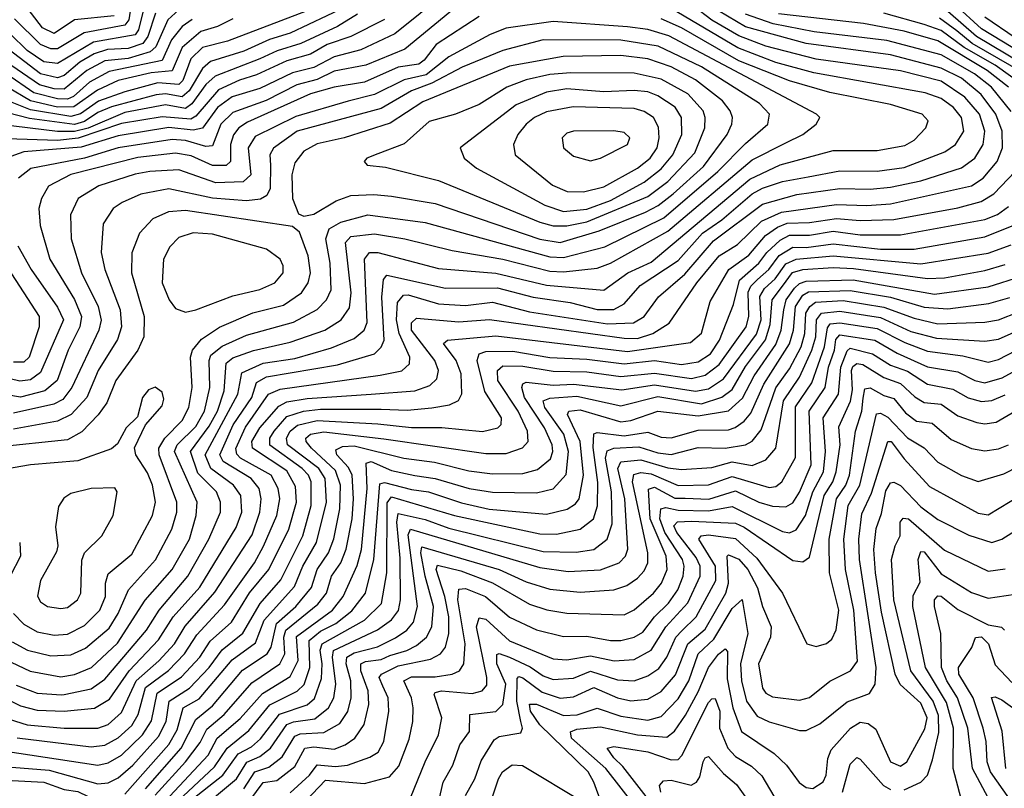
# Model space of a CAD drawing. Extents: x 1246169 to 1426871, y 660025 to 763458.
# Tile 105 of 256: x 1285033 to 1287952, y 702086 to 704365. Entities that reach past the tile are written whole.
import ezdxf

# ---------------------------------------------------------------- set-up
doc = ezdxf.new("R2010")
doc.units = 0

msp = doc.modelspace()

# ---------------------------------------------------------------- linework, layer by layer
at = {"layer": '0CON20XD'}
for points in [[(1286295, 704444.3), (1286145, 704323.7), (1286044.3, 704275.7), (1285965, 704255.1), (1285905, 704223), (1285841.9, 704208.1), (1285745, 704161.2), (1285663.2, 704136.8), (1285619.1, 704105), (1285575, 704043.8), (1285547.4, 704037.4), (1285474.8, 704045.2), (1285325, 704020.4), (1285215, 703987.4), (1285045, 703973.7), (1284992.7, 703955)], [(1285965, 704422.1), (1285648.8, 704301.2), (1285575, 704282.3), (1285540.8, 704249.2), (1285516.6, 704185), (1285505, 704173.4), (1285442.4, 704177.6), (1285345, 704151.1), (1285266.3, 704123.7), (1285213.7, 704086.3), (1285185, 704078.1), (1285065, 704098.1), (1284965, 704137.8)], [(1285402.8, 704407.2), (1285385.6, 704335), (1285375, 704320.6), (1285251.8, 704298.2), (1285145, 704235.5), (1285105, 704240.5), (1285055, 704273.5), (1285005, 704323.4)], [(1285365.9, 704424.1), (1285356.9, 704365), (1285345, 704348.9), (1285223.8, 704326.2), (1285145, 704279.2), (1285125, 704278.3), (1285095, 704291.2), (1285018, 704368)], [(1286352.7, 704425), (1286175, 704277.8), (1286059.3, 704230.7), (1285965, 704212.5), (1285915, 704187.5), (1285855, 704171.8), (1285764, 704126), (1285665, 704090), (1285629.7, 704055), (1285605, 703991.5), (1285585, 703989.5), (1285525, 704006.9), (1285485, 704009.5), (1285325.4, 703985), (1285225, 703954.6), (1285066.1, 703923.9), (1285029.8, 703895)], [(1285313.2, 704376.8), (1285195, 704364.6), (1285135, 704324.4), (1285101, 704341), (1285045, 704413.4)], [(1288004.9, 704264.9), (1287885, 704337.9), (1287805, 704411)], [(1285997.6, 704402.4), (1285834.9, 704325.1), (1285774, 704306), (1285697.8, 704272.2), (1285598.7, 704241.3), (1285575, 704220.8), (1285535, 704154.1), (1285515, 704136.1), (1285465, 704145.1), (1285438, 704142), (1285305, 704106.7), (1285265, 704090), (1285225, 704063.7), (1285195, 704054.3), (1285062, 704072), (1284965, 704096.6)], [(1285505, 704394.6), (1285471.7, 704365), (1285436.7, 704285), (1285419.9, 704270.1), (1285355, 704249.8), (1285285, 704243.3), (1285232.3, 704215), (1285165, 704159.4), (1285135, 704159.8), (1285092, 704172), (1284975, 704252.5)], [(1286035, 704381.7), (1285975, 704345.1), (1285866.8, 704295), (1285796.7, 704273.3), (1285745, 704248.9), (1285612.1, 704197.9), (1285585, 704173.5), (1285543.8, 704116.2), (1285525, 704102.1), (1285465, 704113.1), (1285345, 704090.1), (1285236.1, 704043.9), (1285195, 704033.6), (1285145, 704033.2), (1284975, 704054.5)], [(1285435.6, 704385), (1285412.9, 704315), (1285398, 704295), (1285355, 704280.1), (1285293.3, 704276.7), (1285254.2, 704264.2), (1285211, 704239), (1285165, 704199.3), (1285145, 704192.9), (1285095, 704204.7), (1284985, 704288.4)], [(1285245, 702209.2), (1285285, 702214), (1285325, 702236.1), (1285365, 702272.8), (1285384.4, 702305.6), (1285405.6, 702385), (1285473.8, 702436.2), (1285521.9, 702485), (1285558.5, 702541.5), (1285640, 702630), (1285728.8, 702755), (1285756.1, 702803.9), (1285794.9, 702895), (1285803.8, 702945), (1285799.6, 702975), (1285778.8, 703015), (1285688, 703065), (1285676.6, 703076.6), (1285673.4, 703093.4), (1285702.9, 703157.1), (1285771, 703255), (1285805, 703270.1), (1286101.4, 703311.4), (1286165.8, 703324.2), (1286189.1, 703345), (1286189.3, 703365), (1286158.3, 703435), (1286149.8, 703475), (1286153.6, 703526.4), (1286171.1, 703548.9), (1286185, 703549.9), (1286275, 703522.4), (1286355, 703517.5), (1286435, 703527.3), (1286545, 703499.3), (1286776.1, 703463.9), (1286853.4, 703466.6), (1286884.3, 703485), (1286926.6, 703543.4), (1287005, 703610.3), (1287090.5, 703709.5), (1287235, 703818.7), (1287336.9, 703846.9), (1287465, 703864.9), (1287555, 703862.3), (1287615, 703869), (1287705, 703887.3), (1287825, 703925.9), (1287865.1, 703954.9), (1287889.5, 703995), (1287894.9, 704035), (1287878.6, 704085), (1287835.8, 704135), (1287765, 704182.7), (1287645, 704213.5), (1287395, 704248.6), (1287245, 704286.8), (1287165, 704317.5), (1287085, 704363.7), (1287031.1, 704405)], [(1285265, 702264.6), (1285295, 702275.5), (1285335, 702311.6), (1285377.8, 702405), (1285445.5, 702464.5), (1285492, 702515), (1285523.2, 702566.8), (1285611.6, 702668.4), (1285722.2, 702837.8), (1285745.4, 702905), (1285749, 702945), (1285743.3, 702975), (1285719.2, 703005), (1285636.1, 703055), (1285626.5, 703075), (1285666.2, 703163.8), (1285721.4, 703245), (1285735, 703289.4), (1285765, 703306.8), (1285975, 703342.2), (1286084.6, 703374.6), (1286105, 703394), (1286113.2, 703415), (1286107.1, 703542.9), (1286111.7, 703595), (1286121.9, 703608.1), (1286295, 703569.3), (1286450.1, 703570.1), (1286555, 703542.1), (1286665, 703526.9), (1286745, 703505.8), (1286794.2, 703505.8), (1286825, 703522.3), (1286872.4, 703577.6), (1286985, 703651.7), (1287057.7, 703732.3), (1287115, 703772.2), (1287205, 703849.3), (1287235, 703866), (1287295, 703885.8), (1287371, 703899), (1287465, 703917.1), (1287575, 703916.3), (1287655, 703927.2), (1287776.1, 703973.9), (1287807.9, 703995), (1287832.1, 704035), (1287825.8, 704075), (1287801.7, 704105), (1287765, 704131.1), (1287718.2, 704148.2), (1287388, 704208), (1287275, 704238.6), (1287162.2, 704282.2), (1286965, 704398)], [(1285265, 702154.9), (1285295, 702162.4), (1285334.4, 702185), (1285397, 702245), (1285423.6, 702286.4), (1285441, 702369), (1285513.2, 702416.8), (1285567.5, 702475), (1285597.4, 702522.6), (1285661.1, 702578.9), (1285714, 702666), (1285772, 702735), (1285831.4, 702855), (1285853.6, 702935), (1285850.8, 702980.8), (1285825, 703027.5), (1285723, 703095), (1285721.7, 703115), (1285745.1, 703155), (1285801, 703219), (1285825, 703232.5), (1285885, 703241.9), (1286074.9, 703254.9), (1286205, 703264.6), (1286249.4, 703280.6), (1286269.9, 703300.1), (1286274.8, 703325), (1286264.3, 703355), (1286194.5, 703445), (1286195, 703466.2), (1286209.4, 703480.6), (1286335, 703469.6), (1286426.3, 703476.3), (1286825, 703421.4), (1286865, 703420.4), (1286910.3, 703435), (1286958.8, 703465), (1287040.9, 703585), (1287106.9, 703665), (1287161.6, 703698.4), (1287232.6, 703767.4), (1287291.6, 703795), (1287455, 703817.7), (1287545, 703814.4), (1287615, 703819.3), (1287855, 703873.1), (1287890.2, 703895), (1287931.6, 703945), (1287947.1, 703985), (1287946.4, 704035), (1287927.3, 704085), (1287883.6, 704143.6), (1287825, 704191.4), (1287765, 704221.9), (1287615, 704261.2), (1287365, 704294.1), (1287185, 704344.1), (1287105, 704391.6)], [(1287973, 704093), (1287914.6, 704165), (1287863.7, 704205), (1287765, 704260.5), (1287603.7, 704303.7), (1287389.1, 704329.1), (1287266.9, 704353.1), (1287185, 704381.1)], [(1287964.6, 704165), (1287901.5, 704215), (1287755, 704302.1), (1287655, 704331.6), (1287535, 704353.5), (1287282.6, 704382.6)], [(1288016.5, 704165), (1287925, 704230.2), (1287833.2, 704283.2), (1287765, 704333.2), (1287715, 704350.9), (1287595, 704384.9)], [(1288004.6, 704235.4), (1287870.3, 704315), (1287785, 704389.5)], [(1286395.3, 704374.7), (1286268, 704292), (1286232.4, 704245), (1286216.8, 704233.2), (1286155, 704224.4), (1286055, 704179.9), (1285965.1, 704164.9), (1285894.9, 704145.1), (1285708.4, 704061.6), (1285683, 704045), (1285666.5, 704023.5), (1285657.6, 703995), (1285657.8, 703945), (1285645, 703932.9), (1285605, 703933.3), (1285541.5, 703961.5), (1285495, 703969.6), (1285383.4, 703956.6), (1285185, 703905.9), (1285117.9, 703872.1), (1285097.3, 703835), (1285089.8, 703805), (1285093.9, 703755), (1285122.2, 703655), (1285195, 703535.3), (1285216.2, 703485), (1285211.4, 703455), (1285176.7, 703385), (1285144.3, 703295.7), (1285107.8, 703265), (1285035, 703246.4), (1284995, 703252.5)], [(1285665, 704367.5), (1285619.2, 704345), (1285569.9, 704330.1), (1285515, 704283.2), (1285485, 704213.4), (1285422.7, 704207.3), (1285325, 704184.7), (1285263.5, 704156.5), (1285193.4, 704106.6), (1285145, 704106.2), (1285065, 704124.7), (1284995, 704166.2)], [(1286115, 704365.7), (1286014.9, 704315.1), (1285945, 704291.8), (1285895, 704263.2), (1285825, 704243.1), (1285735, 704201.7), (1285684.3, 704185.7), (1285622.5, 704157.5), (1285555, 704079.2), (1285540.1, 704069.9), (1285455, 704077.4), (1285335, 704057.6), (1285206, 704014), (1285145, 704007.2), (1284995, 704011.9)], [(1285544.5, 704365.5), (1285514.8, 704345.2), (1285483.3, 704305), (1285455, 704244.2), (1285298.5, 704211.5), (1285240, 704180), (1285192.3, 704137.7), (1285175, 704129.4), (1285145, 704130.1), (1285075, 704148.4), (1284995, 704203.6)], [(1285156.7, 702363.3), (1285165, 702364.4), (1285245, 702381.3), (1285285, 702409.8), (1285408.8, 702555), (1285446.6, 702615), (1285531.8, 702715), (1285593.7, 702825), (1285628, 702905), (1285628.8, 702935), (1285616.2, 702965), (1285561.2, 703021.2), (1285539.1, 703085), (1285595, 703159.7), (1285619.5, 703205), (1285639.3, 703265), (1285645, 703346.6), (1285665, 703362.2), (1285725.8, 703384.2), (1285835, 703408.9), (1285937.5, 703445), (1285986.2, 703475), (1286011.2, 703511.2), (1286015.6, 703555), (1285998.8, 703705), (1286015, 703722.2), (1286085, 703730.4), (1286175, 703715.4), (1286315, 703680.4), (1286465, 703655.3), (1286605, 703619.3), (1286645, 703617.3), (1286745, 703628.7), (1286785, 703643), (1286955, 703738), (1287205, 703949.4), (1287305, 704000.2), (1287355.2, 704024.8), (1287394.4, 704055), (1287405.8, 704075), (1287395.7, 704085), (1286957.7, 704317.7), (1286895.7, 704335.7), (1286835, 704344.1), (1286615, 704359.9), (1286475, 704339.8), (1286428.4, 704321.6), (1286305, 704255.1), (1286237.9, 704202.1), (1286173.3, 704186.7), (1286085, 704143.8), (1286006.4, 704123.6), (1285851.9, 704078.1), (1285731.2, 704018.8), (1285710.3, 703985), (1285717.9, 703905), (1285695.4, 703884.6), (1285615, 703881.4), (1285505, 703920.3), (1285418.8, 703915), (1285375, 703907.3), (1285267.3, 703872.7), (1285206.5, 703835), (1285183.2, 703786.8), (1285185.2, 703715), (1285216.6, 703615), (1285266.1, 703515), (1285274.5, 703474.5), (1285268, 703445), (1285187.8, 703275), (1285161, 703239), (1285134.5, 703225), (1285015, 703198.5)], [(1285165, 702314.9), (1285255, 702324.5), (1285299.1, 702350.9), (1285357.8, 702435), (1285445, 702526.6), (1285488.2, 702595), (1285567, 702683), (1285675, 702859.4), (1285691.8, 702905), (1285689, 702955), (1285666.7, 702985), (1285599.7, 703035), (1285582.6, 703075), (1285679.8, 703255), (1285691.6, 703318.4), (1285755, 703347.2), (1285848.9, 703361.1), (1285957.8, 703392.2), (1286025, 703420.4), (1286054, 703445), (1286062.9, 703467.1), (1286054.9, 703655), (1286070.4, 703675), (1286095, 703675.4), (1286275, 703627.9), (1286445, 703613.6), (1286595, 703578.5), (1286765, 703563.6), (1286835.7, 703615), (1286905, 703646.6), (1287197.4, 703892.6), (1287287.9, 703935), (1287445, 703977.3), (1287575, 703977.8), (1287657.5, 703992.5), (1287685, 704007.8), (1287720, 704045), (1287726.2, 704065), (1287708.9, 704085), (1287615, 704113.8), (1287435, 704149.2), (1287315, 704184.2), (1287165, 704243.4), (1286995, 704341.3), (1286935, 704367.8)], [(1288047.5, 704185), (1287857.3, 704295), (1287811.7, 704331.7), (1287759.8, 704369.8)], [(1287985, 704311.5), (1287895, 704372.7)], [(1285155, 702417.4), (1285195, 702423.4), (1285245.5, 702444.5), (1285323.1, 702516.9), (1285405.3, 702644.7), (1285485, 702735.2), (1285536, 702825), (1285556.4, 702895), (1285559, 702935), (1285492.2, 703085), (1285499.5, 703105), (1285555, 703159.3), (1285581.2, 703205), (1285597, 703275), (1285594.4, 703355), (1285599.9, 703370.1), (1285632.8, 703397.2), (1285705, 703430.1), (1285845, 703468.2), (1285915, 703505.6), (1285943, 703535), (1285956, 703564), (1285953.5, 703643.5), (1285940.9, 703715), (1285950.6, 703745), (1285984.9, 703765.1), (1286065, 703786.9), (1286235, 703763.9), (1286605, 703662.1), (1286645, 703659.7), (1286768.3, 703691.7), (1286942.6, 703777.4), (1287102.8, 703915), (1287185, 703998.1), (1287251.6, 704055), (1287256.6, 704085), (1287226.5, 704116.5), (1287054.4, 704225), (1286926.4, 704286.4), (1286815, 704304.5), (1286585, 704305.4), (1286465, 704273.5), (1286345, 704224.4), (1286255, 704176.5), (1286195, 704154.7), (1286105, 704102.3), (1285855.8, 704035), (1285785.6, 703984.4), (1285774.8, 703965), (1285776.4, 703933.6), (1285775.9, 703865), (1285766.1, 703843.9), (1285747.1, 703832.9), (1285705, 703828.6), (1285605, 703836), (1285475, 703863.3), (1285392.2, 703847.8), (1285336.5, 703823.5), (1285309.6, 703805), (1285280.1, 703759.9), (1285274.8, 703675), (1285285.3, 703624.7), (1285330.8, 703505), (1285334.5, 703455), (1285322.7, 703417.3), (1285265.2, 703325), (1285232.2, 703245), (1285185.4, 703194.6), (1285145, 703175.1), (1285015, 703151)], [(1286635, 703704.6), (1286751.2, 703738.8), (1286888.3, 703795), (1286925.6, 703814.4), (1286970.8, 703849.2), (1287060.2, 703929.8), (1287131.1, 704025), (1287144.8, 704055), (1287146.7, 704075), (1287139.5, 704095), (1287116.6, 704125), (1287036.8, 704186.8), (1286965, 704225.6), (1286895, 704249.4), (1286815, 704259), (1286643.9, 704256.1), (1286485, 704227.6), (1286228.1, 704121.9), (1286131.8, 704058.2), (1285995, 704014.5), (1285915, 703997), (1285875.3, 703975), (1285848.8, 703941.2), (1285839.8, 703905), (1285841.8, 703835), (1285859.6, 703789.6), (1285875, 703782.5), (1285905, 703788.5), (1285971.7, 703828.3), (1286015, 703843.6), (1286082.6, 703847.4), (1286135, 703842.3), (1286265, 703820.5), (1286575, 703714.7), (1286635, 703704.6)], [(1286655, 703754), (1286715, 703766), (1286895, 703841.1), (1286954.3, 703885), (1287035, 703970.2), (1287064.8, 704045), (1287065.9, 704075), (1287059.1, 704095), (1287014, 704145), (1286935, 704188.5), (1286855, 704206.7), (1286667.3, 704207.3), (1286605, 704202.7), (1286535, 704186.4), (1286477.2, 704165), (1286395, 704113.5), (1286324.8, 704085.2), (1286246.9, 704063.1), (1286173.2, 703996.8), (1286095, 703967.6), (1286062.5, 703955), (1286054.2, 703945), (1286063.6, 703933.6), (1286117.6, 703927.6), (1286275, 703888.7), (1286575, 703765.1), (1286615, 703754.4), (1286655, 703754)], [(1286645, 703796.8), (1286715, 703803.9), (1286785, 703829.1), (1286885, 703883.5), (1286935, 703922.6), (1286969.9, 703965), (1286996.1, 704025), (1286995.5, 704075), (1286976.3, 704106.3), (1286925, 704139.9), (1286895, 704150.8), (1286855, 704155.4), (1286765, 704151), (1286655, 704159.7), (1286595, 704150.1), (1286505, 704113.1), (1286339.4, 703985), (1286350.5, 703955), (1286387.1, 703925), (1286590.3, 703815), (1286645, 703796.8)], [(1286705, 703854.5), (1286765, 703869.8), (1286865, 703925.2), (1286902.3, 703955), (1286922.7, 703985), (1286929, 704015), (1286926.8, 704046.8), (1286911.8, 704075), (1286885, 704092.7), (1286855, 704101.4), (1286673.6, 704106.4), (1286595, 704091.5), (1286559.3, 704075), (1286534.7, 704055), (1286510.4, 704025), (1286497.3, 703995), (1286502.1, 703965), (1286612.3, 703875), (1286655.9, 703855.9), (1286705, 703854.5)], [(1286725, 703946.9), (1286755, 703954.7), (1286835.5, 703995), (1286841.8, 704015), (1286825, 704030.7), (1286795, 704035.7), (1286675, 704034.6), (1286655, 704028.8), (1286641.1, 704015), (1286645.6, 703985), (1286675, 703960.9), (1286725, 703946.9)], [(1285265, 702099.9), (1285295, 702102.9), (1285325, 702117.7), (1285368.8, 702155), (1285445, 702240.3), (1285467.2, 702285), (1285476, 702345), (1285536.4, 702383.6), (1285595.2, 702444.8), (1285633.3, 702496.7), (1285695, 702546.3), (1285745.5, 702634.5), (1285807, 702705), (1285872.3, 702835), (1285897.6, 702925), (1285897, 702995), (1285888.8, 703015), (1285870.3, 703035), (1285774.2, 703104.2), (1285774.6, 703125), (1285787.7, 703145), (1285825, 703188.4), (1285874.6, 703204.6), (1285925, 703210.9), (1286105, 703210.3), (1286182.3, 703207.7), (1286255.1, 703214.9), (1286307.1, 703222.9), (1286333.7, 703236.3), (1286343.6, 703256.4), (1286341.9, 703315), (1286327.5, 703355), (1286290, 703405), (1286301.2, 703415), (1286445, 703427.7), (1286835, 703381.8), (1287021.8, 703408.2), (1287055, 703435.5), (1287080.3, 703529.7), (1287135.5, 703624.5), (1287195, 703666.6), (1287244.8, 703725.2), (1287279.9, 703750.1), (1287308.5, 703761.5), (1287375, 703763.7), (1287455, 703776.1), (1287525, 703769.8), (1287625, 703772.6), (1287815, 703807), (1287884, 703826), (1287921.6, 703848.4), (1287984.8, 703915)], [(1285125, 702479.6), (1285185, 702482.4), (1285228, 702502), (1285298.4, 702561.6), (1285325.4, 702605), (1285356, 702675), (1285435.7, 702764.3), (1285484.5, 702855), (1285498.5, 702905), (1285498.8, 702935), (1285446.3, 703075), (1285445.4, 703095), (1285462.8, 703125), (1285515, 703177), (1285534.2, 703215), (1285544.8, 703275.2), (1285539.5, 703365), (1285545.5, 703385), (1285571.7, 703418.3), (1285625, 703453.5), (1285724.4, 703495.6), (1285815, 703518.5), (1285869, 703555), (1285888.3, 703585), (1285894.8, 703615), (1285888, 703665), (1285862.1, 703735), (1285842, 703752), (1285525, 703799.6), (1285474, 703796), (1285427.7, 703775), (1285387.9, 703732.1), (1285365.7, 703674.3), (1285364.4, 703615), (1285401.7, 703485), (1285401.5, 703425), (1285383.4, 703385), (1285317.8, 703295), (1285291, 703229), (1285266.1, 703193.9), (1285217, 703143), (1285175, 703119.1), (1284965, 703098.3)], [(1285345, 702068.8), (1285475, 702216.4), (1285499.7, 702260.3), (1285518.1, 702325), (1285565, 702351.8), (1285663.1, 702466.9), (1285732.5, 702517.5), (1285757.9, 702585), (1285847.5, 702685), (1285872.1, 702745), (1285912.9, 702815), (1285942.4, 702935), (1285939.1, 703005), (1285919.8, 703035), (1285827.1, 703105), (1285824.1, 703125), (1285834.7, 703145), (1285857.1, 703162.9), (1285915, 703176.7), (1286095, 703167.5), (1286195, 703155.7), (1286285, 703156.4), (1286405, 703144.4), (1286450.5, 703155), (1286460.6, 703165), (1286461.5, 703185), (1286412.5, 703262.5), (1286389.8, 703355), (1286395.7, 703374.3), (1286415, 703381), (1286495, 703382.2), (1286605, 703364.1), (1286715, 703359), (1286825.1, 703345.1), (1286915, 703354.9), (1286995, 703343.4), (1287045, 703351.3), (1287081.1, 703375), (1287107.7, 703415), (1287149.2, 703520.8), (1287167.1, 703592.9), (1287225, 703642.9), (1287248.6, 703675), (1287288.1, 703711.9), (1287315, 703726), (1287375, 703726), (1287445, 703738.1), (1287525, 703727.5), (1287645, 703727.4), (1287895, 703773.2), (1287931.9, 703788.1), (1287965, 703810.9)], [(1285406.4, 702085), (1285511.5, 702205), (1285555, 702290.9), (1285605, 702331.1), (1285693.7, 702436.3), (1285766.4, 702485), (1285778.7, 702505), (1285794.3, 702575), (1285852.2, 702625), (1285898.3, 702681.7), (1285915.1, 702734.9), (1285948.8, 702785), (1285964.2, 702825.8), (1285982.2, 702915), (1285984.1, 702985), (1285969.1, 703029.1), (1285897.7, 703095), (1285882.1, 703115), (1285881.3, 703125), (1285895, 703136.2), (1285935, 703143), (1286112.6, 703122.6), (1286415, 703078.6), (1286475, 703079.1), (1286524.1, 703095.9), (1286540.3, 703115), (1286538.6, 703145), (1286510.6, 703205), (1286450.4, 703295), (1286449.8, 703325), (1286465, 703339.2), (1286525, 703337.9), (1286615, 703322.9), (1286715, 703321.4), (1286815, 703307.7), (1286915, 703316.9), (1287025, 703301.7), (1287065, 703311.5), (1287106.8, 703343.2), (1287187, 703455), (1287194.9, 703485.1), (1287192.7, 703557.3), (1287200.4, 703575), (1287220.1, 703595), (1287254.5, 703625), (1287285, 703666), (1287325, 703690.4), (1287365, 703689.7), (1287445, 703700.4), (1287585, 703685.1), (1287685.1, 703684.9), (1287895, 703721), (1287975.8, 703754.2)], [(1285525, 703498.4), (1285555, 703504.8), (1285665, 703546.8), (1285745, 703565.2), (1285789.6, 703585), (1285814.2, 703615), (1285814.2, 703635), (1285805.2, 703655), (1285764.5, 703685), (1285605, 703729.5), (1285547, 703733), (1285505, 703719.2), (1285478.5, 703691.5), (1285459.3, 703655), (1285455.2, 703585.2), (1285475.8, 703535), (1285495, 703509.2), (1285525, 703498.4)], [(1285027.4, 703695), (1285066.9, 703625), (1285145, 703513.1), (1285163.3, 703475), (1285095, 703318.8), (1285065, 703297.7), (1285033.1, 703293.1), (1285005, 703300)], [(1285434.3, 702065.7), (1285524.9, 702165.1), (1285567.9, 702222.1), (1285588.1, 702261.9), (1285639, 702305), (1285721.1, 702398.9), (1285804.4, 702455.6), (1285818.8, 702485), (1285816.4, 702535), (1285822.4, 702555), (1285917.2, 702632.8), (1285942.2, 702665), (1285957.8, 702715), (1285985.1, 702754.9), (1286001.4, 702795), (1286018.4, 702885), (1286022.8, 702945), (1286019.2, 703015), (1286007.4, 703037.4), (1285973.4, 703075), (1285970.4, 703089.6), (1285990.2, 703099.8), (1286025, 703102.2), (1286172.2, 703065), (1286263, 703053), (1286365, 703028.1), (1286435, 703018.3), (1286525, 703020.1), (1286568.7, 703031.3), (1286606.4, 703063.6), (1286613.4, 703085), (1286612.1, 703105), (1286588.6, 703155), (1286530.2, 703245), (1286521.6, 703275), (1286525, 703286), (1286535, 703290.1), (1286615, 703281.4), (1286675, 703284.4), (1286818.1, 703268.1), (1286915, 703282.5), (1287036.5, 703263.5), (1287075, 703270.9), (1287119.9, 703300.1), (1287217.6, 703432.4), (1287231.3, 703475), (1287228, 703545), (1287241.4, 703568.6), (1287272.7, 703597.3), (1287305, 703640.9), (1287335, 703655.6), (1287445, 703664.6), (1287705, 703641.4), (1287905, 703672.9), (1287972.7, 703697.3)], [(1284973.5, 703665), (1285091, 703485), (1285091.1, 703455), (1285060.8, 703365), (1285045, 703349.7), (1285015, 703350)], [(1285463, 702047), (1285591.3, 702185), (1285618.9, 702235), (1285687, 702293), (1285752.7, 702367.3), (1285835, 702418.1), (1285858.7, 702465), (1285853.8, 702536.2), (1285960.3, 702615), (1285992.2, 702655), (1286033.1, 702746.9), (1286046, 702794), (1286063.2, 702975), (1286059.8, 703050.2), (1286075, 703055.3), (1286135, 703028.8), (1286204.1, 703014.1), (1286264.5, 703004.5), (1286365.3, 702975.3), (1286435, 702964.6), (1286565, 702962.2), (1286615, 702974.3), (1286653, 703017), (1286659.9, 703085), (1286646.4, 703136.4), (1286590.1, 703215), (1286585.2, 703235), (1286605, 703243.1), (1286685, 703249.5), (1286815, 703220.1), (1286925, 703247.7), (1287055, 703226.7), (1287114.4, 703245.6), (1287145, 703268.5), (1287185, 703336.6), (1287243.9, 703416.1), (1287258.4, 703461.6), (1287263.9, 703535), (1287294.7, 703575), (1287324.8, 703615.2), (1287355, 703624.1), (1287445, 703630.2), (1287505, 703627.6), (1287725, 703597.4), (1287775, 703600.2), (1287895, 703621.2), (1287955, 703639.1)], [(1285501.4, 702048.6), (1285610.1, 702149.9), (1285648.3, 702205), (1285712.1, 702257.9), (1285775, 702334.3), (1285855.4, 702374.6), (1285876.1, 702393.9), (1285893.2, 702445), (1285891.1, 702525), (1285925, 702552.1), (1285970.2, 702575), (1286017.3, 702612.7), (1286058.6, 702665), (1286082.9, 702765), (1286101.1, 702988.9), (1286115, 702993.2), (1286195, 702972.5), (1286244.6, 702965), (1286342.7, 702932.7), (1286425, 702914.2), (1286595, 702898.9), (1286655.9, 702914.1), (1286680.5, 702929.5), (1286691.7, 702945), (1286704.2, 703015), (1286694.7, 703115), (1286657.6, 703195), (1286661.4, 703205), (1286695, 703208.6), (1286815, 703172.7), (1286845, 703177), (1286925, 703204.1), (1287045, 703191.2), (1287134.5, 703205.5), (1287176.6, 703243.4), (1287210.9, 703309.1), (1287275, 703402.2), (1287291.1, 703445), (1287298.5, 703505), (1287305.8, 703534.2), (1287330.7, 703569.3), (1287345, 703583.4), (1287365, 703589.7), (1287503.8, 703593.8), (1287745, 703551), (1287905, 703573.3), (1288004.7, 703605)], [(1285533.2, 702045), (1285634.9, 702125), (1285681, 702189), (1285720.3, 702209.7), (1285747.2, 702232.8), (1285803.6, 702306.4), (1285885, 702334.3), (1285907.1, 702352.9), (1285927.8, 702412.2), (1285930.1, 702455), (1285923.7, 702496.3), (1285929.3, 702515), (1286055, 702584.6), (1286105.3, 702634.7), (1286121.8, 702725), (1286122.8, 702932.8), (1286135, 702950.1), (1286322.1, 702895), (1286575, 702840.5), (1286625, 702839.6), (1286695, 702854.4), (1286734, 702885), (1286746.4, 702923.6), (1286747, 702993), (1286733.1, 703096.9), (1286735, 703137.3), (1286745, 703141.6), (1286825, 703131.9), (1286895, 703142.3), (1286935, 703127.9), (1286964.2, 703125.8), (1287045, 703148.2), (1287135, 703149.5), (1287153.9, 703156.1), (1287181.2, 703175), (1287201, 703199), (1287239.1, 703285), (1287315.6, 703404.4), (1287327.8, 703445), (1287332.9, 703515), (1287355, 703548.6), (1287371.6, 703558.4), (1287495, 703562.5), (1287615, 703542.6), (1287715, 703512.4), (1287785, 703507.8), (1287906.2, 703523.8), (1287968.6, 703541.4)], [(1285605, 702055.3), (1285675.4, 702115), (1285706, 702164), (1285745, 702181.1), (1285776.7, 702205), (1285825, 702275.3), (1285845, 702283.7), (1285907.9, 702292.1), (1285948.8, 702325), (1285964.1, 702355), (1285970.6, 702395), (1285960.1, 702475), (1285963, 702495), (1286093.9, 702556.1), (1286135, 702585.9), (1286156, 702614), (1286162.3, 702645), (1286161.1, 702768.9), (1286151.6, 702875), (1286155, 702900.9), (1286235, 702883.3), (1286305, 702857.3), (1286585, 702788.1), (1286683.1, 702786.9), (1286735, 702794.8), (1286774.6, 702825.4), (1286789.4, 702870.6), (1286787.8, 702965), (1286770.1, 703065), (1286775, 703087.4), (1286795, 703094.9), (1286868.5, 703098.5), (1286925, 703081.1), (1286965, 703076), (1287045, 703096.6), (1287124.9, 703094.9), (1287185.4, 703104.6), (1287205, 703115.2), (1287231.2, 703148.8), (1287258.2, 703225), (1287275, 703273.7), (1287315, 703330.2), (1287350.1, 703395), (1287361.2, 703435), (1287364.2, 703495), (1287375.4, 703514.6), (1287392.6, 703527.4), (1287475, 703532.7), (1287595, 703513.3), (1287685, 703480), (1287755, 703463.4), (1287895, 703468.7), (1287935, 703475.4), (1287995, 703498.8)], [(1285697.7, 702085), (1285730, 702135), (1285771.2, 702148.8), (1285810.7, 702179.3), (1285848.6, 702241.4), (1285865, 702247.9), (1285935, 702252.1), (1285981.8, 702278.2), (1286005.9, 702314.1), (1286016.2, 702355), (1286014.5, 702405), (1286000.5, 702455), (1286003.3, 702475), (1286025, 702487.8), (1286094.3, 702505.7), (1286147.5, 702532.5), (1286180.6, 702555), (1286200.9, 702579.1), (1286212.7, 702625), (1286185, 702838), (1286192.1, 702855), (1286575, 702741.1), (1286658.8, 702728.8), (1286755, 702733.9), (1286810.3, 702755), (1286829.1, 702775), (1286836.1, 702795), (1286826.9, 702945), (1286806.7, 703035), (1286815, 703054.5), (1286875, 703060.7), (1286955, 703036.8), (1286995, 703031.8), (1287085, 703037.4), (1287145, 703054.5), (1287205, 703043.5), (1287245, 703059.8), (1287274.9, 703095.1), (1287297.8, 703235), (1287344.8, 703305.2), (1287381.4, 703385), (1287393.4, 703425), (1287395.5, 703475), (1287410, 703495), (1287465, 703500.6), (1287585, 703482), (1287675, 703440.7), (1287751.3, 703421.3), (1287895, 703412.5), (1287935, 703418.5), (1288155, 703516.3)], [(1285715, 702050.2), (1285755, 702104.1), (1285795, 702109.7), (1285848.9, 702151.1), (1285878.3, 702205), (1285905, 702209.9), (1285965, 702202.7), (1285998, 702215), (1286027.1, 702235), (1286053.9, 702276.1), (1286067.7, 702335), (1286065.9, 702375), (1286044.5, 702435), (1286044.3, 702455), (1286057.9, 702462.1), (1286105, 702468.2), (1286130.2, 702479.8), (1286181.3, 702495), (1286209.8, 702510.2), (1286239, 702535), (1286255.4, 702565), (1286259.5, 702625), (1286235.2, 702715.2), (1286221.9, 702785), (1286225, 702801.9), (1286454.9, 702734.9), (1286535, 702698.3), (1286605, 702676.7), (1286695, 702667.6), (1286795, 702674.4), (1286832.7, 702687.3), (1286865, 702709.1), (1286885, 702731.2), (1286895.8, 702755), (1286895.4, 702785), (1286849.9, 702995), (1286853.5, 703016.5), (1286875, 703023), (1286905, 703018.7), (1286985, 702984.1), (1287075, 702986.4), (1287145, 703011.3), (1287255, 702978.5), (1287275, 702981.7), (1287292.3, 702995), (1287332.9, 703067.1), (1287332.9, 703217.1), (1287381.3, 703288.7), (1287419.7, 703395), (1287428.2, 703451.8), (1287436.5, 703463.5), (1287465, 703466.9), (1287575, 703449.9), (1287657.7, 703407.7), (1287725, 703382.9), (1287829, 703369), (1287905, 703350.2), (1287935, 703358), (1288065, 703425.4)], [(1285835, 702073.4), (1285891.9, 702125), (1285915, 702156.3), (1285969.1, 702150.9), (1286005, 702154.6), (1286071.6, 702178.4), (1286096.3, 702193.7), (1286112.5, 702225), (1286127.2, 702315), (1286125.2, 702355), (1286109.3, 702389.3), (1286098.9, 702415), (1286105.8, 702425), (1286155, 702449.1), (1286251.1, 702468.9), (1286280.8, 702485), (1286295.4, 702504.6), (1286304.9, 702545.1), (1286305.1, 702595), (1286293.6, 702655), (1286267.7, 702735), (1286271.7, 702748.3), (1286340.9, 702730.9), (1286435, 702696), (1286545, 702632), (1286595.6, 702615.6), (1286655, 702605.8), (1286825, 702600.7), (1286855, 702615.7), (1286911.9, 702665), (1286935.8, 702695), (1286952.6, 702735), (1286949.3, 702775), (1286902.6, 702885), (1286897.1, 702972.9), (1286915, 702978.9), (1286975, 702947.1), (1287006.4, 702946.4), (1287075.9, 702944.1), (1287155, 702968.2), (1287224.4, 702934.4), (1287265, 702922.6), (1287305, 702921.2), (1287325, 702932.6), (1287345, 702964.2), (1287379.9, 703045), (1287373.7, 703205), (1287421.6, 703275), (1287430.8, 703335), (1287449.3, 703385), (1287453.3, 703416.7), (1287465, 703431), (1287568.2, 703415), (1287635, 703376.5), (1287725, 703336.1), (1287815, 703320.7), (1287865, 703295.7), (1287895, 703289), (1287946.3, 703303.7), (1288088.3, 703381.7)], [(1285861.4, 702028.6), (1285939.7, 702110.3), (1286055, 702100.5), (1286129.6, 702120.4), (1286157.5, 702152.5), (1286187.9, 702232.1), (1286198.9, 702285), (1286199.8, 702325), (1286194.8, 702355), (1286171.8, 702405), (1286195, 702416.5), (1286265, 702417.2), (1286315.1, 702424.9), (1286336.7, 702435), (1286350, 702455), (1286353.7, 702515), (1286332.4, 702645), (1286335, 702676.8), (1286355, 702679.1), (1286413.8, 702655), (1286485, 702594.1), (1286565, 702555.8), (1286645, 702536.4), (1286715, 702537.8), (1286785, 702524.5), (1286815, 702524.5), (1286855, 702534.1), (1286880.5, 702549.5), (1286915.2, 702595), (1286956.3, 702635), (1286984, 702675), (1286999.9, 702715), (1287003.5, 702745), (1286998.4, 702765), (1286946, 702845), (1286931, 702885), (1286934.3, 702915), (1286948.8, 702918.8), (1286985, 702911.5), (1287075, 702908.9), (1287145, 702921.6), (1287295, 702848.2), (1287315, 702844), (1287335, 702853.2), (1287362.6, 702895), (1287385.1, 702965), (1287416, 703025), (1287422.2, 703085), (1287415.7, 703185), (1287461.1, 703255), (1287468.1, 703335), (1287486.2, 703383.8), (1287495, 703391.6), (1287561.9, 703375), (1287615, 703341), (1287665, 703322.8), (1287724.7, 703284.7), (1287800.2, 703270.2), (1287845, 703244.5), (1287885, 703232.8), (1287915, 703236.4), (1287955, 703253.1)], [(1286192, 702058), (1286235.2, 702165), (1286275.2, 702245), (1286284.8, 702295), (1286261.7, 702365), (1286265, 702370.8), (1286284.1, 702375.9), (1286375, 702367.2), (1286404.5, 702375.5), (1286417.9, 702392.1), (1286418.5, 702415), (1286387.6, 702565), (1286395, 702591.9), (1286415, 702587.6), (1286485, 702524), (1286615, 702470), (1286655, 702467.3), (1286725, 702479.5), (1286795.2, 702464.8), (1286855, 702468.1), (1286905, 702496.3), (1286948.9, 702565), (1287013.9, 702636.1), (1287050.4, 702715), (1287050.9, 702745), (1287039.2, 702770.8), (1286981.4, 702845), (1286972.6, 702865), (1286983.4, 702876.6), (1287025, 702878.1), (1287155, 702872.6), (1287181, 702861), (1287325, 702761.9), (1287355, 702758.1), (1287375, 702771.8), (1287418.6, 702955), (1287443.6, 702995), (1287454.1, 703025), (1287465.3, 703105), (1287461.4, 703158.6), (1287496.2, 703233.8), (1287502.1, 703267.9), (1287499, 703325), (1287503, 703337), (1287515, 703345.7), (1287532.8, 703342.8), (1287595, 703304.1), (1287645, 703286.6), (1287687.3, 703247.3), (1287715, 703230.6), (1287765, 703224.9), (1287815, 703191.1), (1287870.9, 703170.9), (1287895, 703166.6), (1287928, 703172), (1288041.9, 703238.1)], [(1285135, 702540.2), (1285175, 702543.8), (1285225, 702568.7), (1285270.2, 702615), (1285287.4, 702655), (1285287, 702695), (1285295, 702722.7), (1285365, 702780.3), (1285427, 702895), (1285435.5, 702935), (1285427, 702985), (1285412.2, 703022.2), (1285377.6, 703075), (1285373.8, 703096.2), (1285406.3, 703163.7), (1285455, 703220.6), (1285460.4, 703240.4), (1285455, 703260.8), (1285435, 703275.6), (1285415, 703268.1), (1285397.5, 703245), (1285382.2, 703187.8), (1285348.5, 703155), (1285322.5, 703107.5), (1285305, 703093.2), (1285205, 703057.6), (1285064.8, 703045.2), (1284944.4, 703025)], [(1286262.1, 701987.9), (1286288.5, 702105), (1286317, 702155), (1286337.7, 702215), (1286366.9, 702255), (1286367.7, 702305), (1286445, 702313.7), (1286465, 702334.6), (1286474.7, 702395), (1286447.5, 702455), (1286447.2, 702482.8), (1286455, 702485.7), (1286485.7, 702475.7), (1286546.4, 702446.4), (1286585, 702419.9), (1286615, 702409.4), (1286675, 702413), (1286725, 702433.9), (1286805, 702408.5), (1286855, 702404.8), (1286895, 702419.8), (1286928.2, 702441.8), (1286951.9, 702475), (1286978.5, 702535), (1286996.2, 702553.8), (1287038.8, 702595), (1287097.1, 702702.9), (1287096.4, 702745), (1287046.8, 702825), (1287053.1, 702835), (1287075, 702837.7), (1287155, 702827.3), (1287219.1, 702769.1), (1287294.6, 702664.6), (1287367.1, 702515), (1287395, 702506.4), (1287425, 702515.4), (1287441.4, 702528.6), (1287453.4, 702556.6), (1287461.4, 702615), (1287434.3, 702725), (1287432.6, 702825), (1287454.5, 702945), (1287482.4, 702985), (1287493, 703015), (1287511.6, 703145), (1287530.3, 703205), (1287533.5, 703243.5), (1287539.2, 703270.8), (1287555, 703273.4), (1287595, 703251.2), (1287625, 703242.4), (1287659.5, 703199.5), (1287691.8, 703175), (1287738.5, 703168.5), (1287795, 703120.2), (1287855, 703093.9), (1287895, 703087.1), (1287935, 703092.9), (1287965.1, 703104.9)], [(1286355.2, 702065), (1286382.8, 702115), (1286401.6, 702168.4), (1286439.9, 702230.1), (1286455, 702240.2), (1286518.9, 702251.1), (1286523.7, 702265), (1286519, 702285), (1286506.7, 702345), (1286507.5, 702412.5), (1286512.5, 702417.5), (1286525, 702414.4), (1286581.8, 702371.8), (1286635, 702354), (1286675, 702357.4), (1286735, 702384.9), (1286805, 702355.1), (1286845, 702345.4), (1286895, 702350.6), (1286935, 702373), (1286977.3, 702422.7), (1287013.6, 702515), (1287065, 702558.6), (1287126.5, 702665), (1287134.2, 702695), (1287130.9, 702775), (1287135, 702779.1), (1287165, 702766.2), (1287192.3, 702735), (1287221, 702681), (1287235.1, 702625.1), (1287261, 702565), (1287259.4, 702535), (1287223.9, 702455), (1287235, 702383.3), (1287245, 702368.2), (1287265, 702357.7), (1287345, 702347.6), (1287375, 702355.2), (1287435, 702403.7), (1287496.2, 702435), (1287516.8, 702463.2), (1287505.8, 702614.2), (1287481.9, 702735), (1287476.8, 702825), (1287489.6, 702925), (1287524.1, 702985), (1287573.1, 703196.9), (1287585, 703198.2), (1287607.1, 703187.1), (1287665, 703125.5), (1287715, 703095.6), (1287755, 703053.8), (1287825, 703014), (1287875, 702995.8), (1287951.1, 703018.9), (1287995, 703041.7)], [(1286757.7, 702042.3), (1286735.6, 702105), (1286718.4, 702135), (1286574.9, 702274.9), (1286547.6, 702315), (1286545, 702336.2), (1286565, 702336.4), (1286645, 702302.7), (1286686, 702304), (1286745, 702324.1), (1286815, 702300.7), (1286895, 702288), (1286935, 702299.8), (1286985, 702351.3), (1287017.1, 702405), (1287045.1, 702485), (1287091.2, 702528.8), (1287145, 702620), (1287175, 702645.8), (1287192, 702545), (1287170.5, 702455), (1287172.9, 702405), (1287187.8, 702345), (1287219.9, 702299.9), (1287255, 702283.8), (1287345, 702258.1), (1287365, 702257.5), (1287405, 702277.5), (1287486.8, 702343.2), (1287552.2, 702367.8), (1287569.8, 702395), (1287572.6, 702445), (1287523.4, 702765), (1287521.1, 702825), (1287529.6, 702900.4), (1287558.5, 702961.5), (1287607.1, 703115), (1287617.3, 703115), (1287655, 703062.9), (1287730.9, 702980.9), (1287875, 702901.7), (1287905, 702897), (1288035, 702975.8)], [(1285155, 702619.2), (1285175, 702622.4), (1285204, 702645), (1285214.7, 702665), (1285217.3, 702762.7), (1285225.3, 702784.7), (1285276.4, 702835), (1285309.6, 702895), (1285322, 702965), (1285315, 702977.5), (1285245, 702975.4), (1285185, 702960.4), (1285163.6, 702946.4), (1285148.2, 702921.8), (1285138.7, 702861.3), (1285145.6, 702805), (1285142.2, 702787.8), (1285095, 702702.9), (1285086.1, 702656.1), (1285095, 702639.5), (1285115.8, 702625.8), (1285155, 702619.2)], [(1286869.2, 702019.2), (1286770.7, 702145), (1286669.1, 702235), (1286665.7, 702254.3), (1286685, 702261.8), (1286755, 702268.6), (1286865.1, 702245.1), (1286951.7, 702238.3), (1286974.3, 702255.7), (1287006.8, 702303.2), (1287045, 702372.2), (1287075.3, 702444.7), (1287105, 702483.7), (1287125, 702500.4), (1287132, 702492), (1287131.1, 702411.1), (1287147.2, 702325), (1287172.7, 702255), (1287270.1, 702190.1), (1287306.5, 702155), (1287344, 702104), (1287365, 702089.2), (1287385, 702086.2), (1287415, 702105.5), (1287424.3, 702125), (1287429.2, 702175), (1287439.1, 702200.9), (1287496.7, 702265), (1287525, 702282.1), (1287549, 702279), (1287571.6, 702261.6), (1287615, 702164.7), (1287645, 702152.6), (1287663.3, 702165), (1287717.2, 702262.8), (1287723.6, 702295), (1287705, 702338.4), (1287643.8, 702393.8), (1287628.3, 702425), (1287588.5, 702608.5), (1287570.7, 702725), (1287565.8, 702794.2), (1287572.9, 702857.1), (1287588.7, 702901.3), (1287601.6, 702968.4), (1287615, 702992.5), (1287625, 702994.4), (1287645, 702983.7), (1287705, 702920.7), (1287755, 702883), (1287847.3, 702837.3), (1287915, 702815.6), (1287945, 702824.8), (1288115, 702932.8)], [(1287655, 702081.5), (1287705.3, 702105), (1287724.2, 702125.8), (1287739.1, 702170.9), (1287758.5, 702251.5), (1287757.7, 702302.3), (1287741.7, 702345), (1287675.6, 702435), (1287624.7, 702645), (1287618.1, 702765), (1287628.3, 702805), (1287643.5, 702835), (1287643.6, 702875), (1287652.5, 702887.5), (1287668.4, 702885), (1287775, 702792), (1287905, 702730.5), (1287955, 702737.3)], [(1285032.9, 702815), (1285035.2, 702775), (1285004.5, 702715)], [(1287824.6, 702055.4), (1287800.6, 702145), (1287801.9, 702265), (1287781.1, 702341.1), (1287718.9, 702445), (1287681.2, 702625), (1287682.4, 702657.6), (1287702.6, 702697.4), (1287696.9, 702765), (1287705, 702788.4), (1287715, 702787.6), (1287765, 702722.5), (1287855, 702667.3), (1287905, 702649.8), (1287985, 702661.7)], [(1287962.3, 701912.3), (1287941.8, 701931.8), (1287926.4, 701966.4), (1287911.4, 702045), (1287857.6, 702145), (1287844.7, 702265), (1287813.6, 702355), (1287782.2, 702405), (1287766.3, 702445), (1287764, 702545), (1287745.1, 702625), (1287745, 702645.3), (1287755, 702657.2), (1287765, 702655.9), (1287815, 702616.7), (1287905, 702571.2), (1287944.4, 702564.4), (1287952.9, 702555)], [(1285014.4, 702605), (1285045, 702572.7), (1285085, 702550.2), (1285135, 702540.2)], [(1285010.6, 702520.6), (1285056.3, 702496.3), (1285125, 702479.6)], [(1287968.1, 702055), (1287911.5, 702135), (1287901.1, 702165), (1287898.6, 702225), (1287889.9, 702265), (1287860.4, 702355), (1287818, 702425), (1287816.5, 702445), (1287855.7, 702504.3), (1287866.9, 702533.1), (1287885, 702535.6), (1287905.8, 702515), (1287925, 702452.4), (1287975, 702400)], [(1284989, 702469), (1285063.6, 702433.6), (1285155, 702417.4)], [(1285022.3, 702392.3), (1285085, 702368.6), (1285156.7, 702363.3)], [(1284972.1, 702362.1), (1285035, 702330.5), (1285085, 702318.5), (1285165, 702314.9)], [(1286795, 702176.5), (1286774.7, 702205), (1286795, 702210.6), (1286895, 702194.9), (1286965, 702170.8), (1286985, 702171.9), (1286996.3, 702183.7), (1287075, 702340.8), (1287085, 702351.8), (1287095, 702353.1), (1287108.8, 702315), (1287108.1, 702265), (1287133, 702205), (1287155, 702180.4), (1287202.6, 702152.6), (1287233.2, 702123.2), (1287295, 702019.3)], [(1287957.3, 702145), (1287945.9, 702255.9), (1287914.8, 702355.2), (1287925, 702358), (1287945, 702348.9), (1288005.4, 702305.4)], [(1285001.7, 702291.7), (1285054.9, 702275.1), (1285165, 702265.1), (1285265, 702264.6)], [(1285025, 702235.8), (1285245, 702209.2)], [(1284985, 702197.8), (1285265, 702154.9)], [(1286904.3, 702044.3), (1286821.6, 702151.6), (1286795, 702176.5)], [(1286934.4, 702075), (1286929.6, 702095), (1286941.4, 702108.6), (1286965, 702110.6), (1287024.2, 702095.8), (1287040.2, 702105), (1287049.7, 702120.3), (1287059.3, 702165), (1287065, 702176.9), (1287075, 702180.6), (1287120.1, 702130.1), (1287158, 702098), (1287217.7, 702015)], [(1287472.4, 702075), (1287495, 702157.9), (1287515, 702177.8), (1287525, 702173.2), (1287593.8, 702095), (1287615, 702082.6)], [(1284985, 702151.1), (1285120.2, 702140.2), (1285265, 702099.9)], [(1286432.5, 702055), (1286452.2, 702115), (1286464.7, 702135.3), (1286493.6, 702156.4), (1286523.7, 702153.7), (1286705, 702045.6)], [(1284935, 702113.2), (1285104.9, 702105.1), (1285165, 702083.1), (1285205, 702076.6), (1285265, 702048.5)]]:
    msp.add_lwpolyline(points, dxfattribs=at)

doc.saveas('drawing.dxf')
